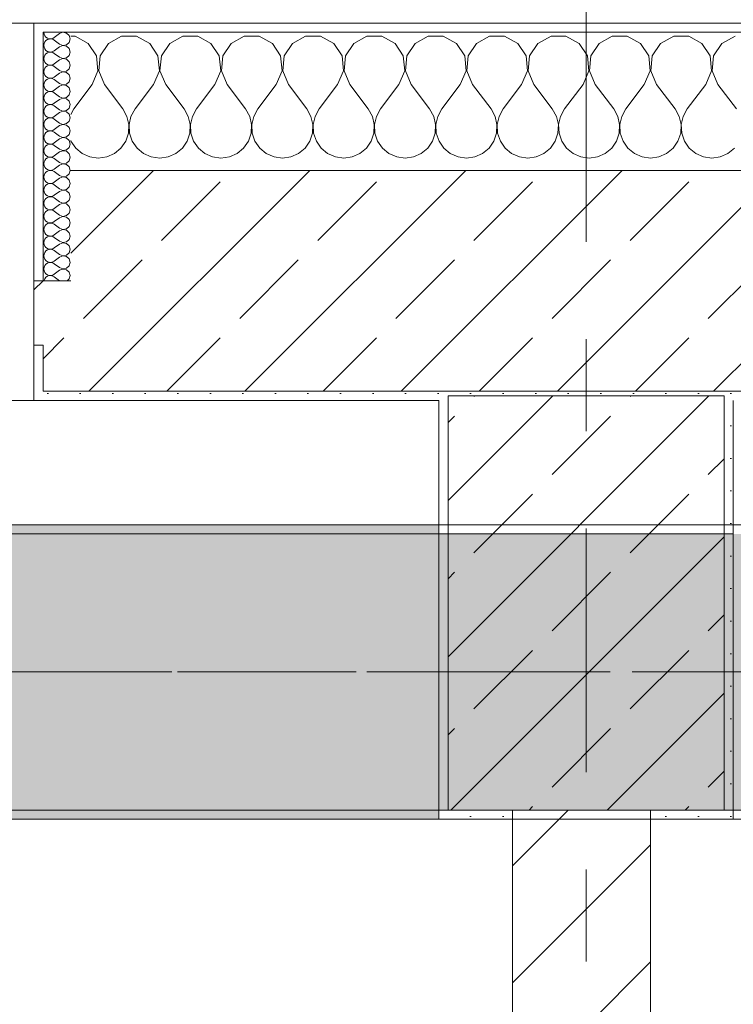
# Model space of a CAD drawing. Header units: metres. Extents: x -3.6 to 84.5, y -11 to 16.8.
# Tile 146 of 256: x 39.5 to 40.3, y 12.8 to 13.9. Entities that reach past the tile are written whole.
import ezdxf

# ---------------------------------------------------------------- set-up
doc = ezdxf.new("R2010")
doc.units = ezdxf.units.M
doc.header["$MEASUREMENT"] = 0
for name, pattern in [('Achse', [0.2, 0.1, -0.05, 0, -0.05]), ('Strichlinie doppelt', [0.546806, 0.264583, -0.105833, 0.070556, -0.105833]), ('Wipeout_Contour', [1, 0, -1])]:
    doc.linetypes.add(name, pattern=pattern)
for name, color, linetype in [('451 - Universal.Achsen Raster', 7, 'Continuous'), ('604 - Struktur.Wand Aussen', 7, 'Continuous'), ('605 - Struktur.Wand Innen', 7, 'Continuous'), ('607 - Struktur.Stütze', 7, 'Continuous'), ('608 - Struktur.Träger', 7, 'Continuous')]:
    doc.layers.add(name, color=color, linetype=linetype)
pattern_1 = [(45, (0, 0), (-0.0848528, 0.0848528), []), (45, (-0.04243, 0.04243), (-0.0848528, 0.0848528), [0.09, -0.03])]
pattern_2 = [(45, (0, 0), (-0.01767767, 0.01767767), [0, -0.025])]
pattern_3 = [(0, (0, 0), (0, 0.08660254), [0, -0.05]), (0, (0.025, 0.0433), (0, 0.08660254), [0, -0.05])]

# ---------------------------------------------------------------- blocks, each defined once
blk = doc.blocks.new('*X37')
at = {"layer": '604 - Struktur.Wand Aussen', "color": 7, "linetype": 'Continuous', "lineweight": 5}
for p, q in [((39.5748, 13.8407), (39.57, 13.8407)), ((39.5891, 13.833), (39.5748, 13.8407)), ((39.5981, 13.8195), (39.5891, 13.833)), ((39.6109, 13.833), (39.6019, 13.8195)), ((39.6252, 13.8407), (39.6109, 13.833)), ((39.6415, 13.8407), (39.6252, 13.8407)), ((39.6558, 13.833), (39.6415, 13.8407)), ((39.6648, 13.8195), (39.6558, 13.833)), ((39.6776, 13.833), (39.6686, 13.8195)), ((39.6919, 13.8407), (39.6776, 13.833)), ((39.7081, 13.8407), (39.6919, 13.8407)), ((39.7224, 13.833), (39.7081, 13.8407)), ((39.7314, 13.8195), (39.7224, 13.833)), ((39.7442, 13.833), (39.7352, 13.8195)), ((39.7585, 13.8407), (39.7442, 13.833)), ((39.7748, 13.8407), (39.7585, 13.8407)), ((39.7891, 13.833), (39.7748, 13.8407)), ((39.7981, 13.8195), (39.7891, 13.833)), ((39.8109, 13.833), (39.8019, 13.8195)), ((39.8252, 13.8407), (39.8109, 13.833)), ((39.8415, 13.8407), (39.8252, 13.8407)), ((39.8558, 13.833), (39.8415, 13.8407)), ((39.8648, 13.8195), (39.8558, 13.833)), ((39.8776, 13.833), (39.8686, 13.8195)), ((39.8919, 13.8407), (39.8776, 13.833)), ((39.9081, 13.8407), (39.8919, 13.8407)), ((39.9224, 13.833), (39.9081, 13.8407)), ((39.9314, 13.8195), (39.9224, 13.833)), ((39.9442, 13.833), (39.9352, 13.8195)), ((39.9585, 13.8407), (39.9442, 13.833)), ((39.9748, 13.8407), (39.9585, 13.8407)), ((39.9891, 13.833), (39.9748, 13.8407)), ((39.9981, 13.8195), (39.9891, 13.833)), ((40.0109, 13.833), (40.0019, 13.8195)), ((40.0252, 13.8407), (40.0109, 13.833)), ((40.0415, 13.8407), (40.0252, 13.8407)), ((40.0558, 13.833), (40.0415, 13.8407)), ((40.0648, 13.8195), (40.0558, 13.833)), ((40.0776, 13.833), (40.0686, 13.8195)), ((40.0919, 13.8407), (40.0776, 13.833)), ((40.1081, 13.8407), (40.0919, 13.8407)), ((40.1224, 13.833), (40.1081, 13.8407)), ((40.1314, 13.8195), (40.1224, 13.833)), ((40.1442, 13.833), (40.1352, 13.8195)), ((40.1585, 13.8407), (40.1442, 13.833)), ((40.1748, 13.8407), (40.1585, 13.8407)), ((40.1891, 13.833), (40.1748, 13.8407)), ((40.1981, 13.8195), (40.1891, 13.833)), ((40.2109, 13.833), (40.2019, 13.8195)), ((40.2252, 13.8407), (40.2109, 13.833)), ((40.2415, 13.8407), (40.2252, 13.8407)), ((40.2558, 13.833), (40.2415, 13.8407)), ((40.2648, 13.8195), (40.2558, 13.833)), ((40.2776, 13.833), (40.2686, 13.8195)), ((40.2919, 13.8407), (40.2776, 13.833)), ((39.5996, 13.8033), (39.5981, 13.8195)), ((39.6019, 13.8195), (39.6004, 13.8033)), ((39.6663, 13.8033), (39.6648, 13.8195)), ((39.6686, 13.8195), (39.667, 13.8033)), ((39.733, 13.8033), (39.7314, 13.8195)), ((39.7352, 13.8195), (39.7337, 13.8033)), ((39.7996, 13.8033), (39.7981, 13.8195)), ((39.8019, 13.8195), (39.8004, 13.8033)), ((39.8663, 13.8033), (39.8648, 13.8195)), ((39.8686, 13.8195), (39.867, 13.8033)), ((39.933, 13.8033), (39.9314, 13.8195)), ((39.9352, 13.8195), (39.9337, 13.8033)), ((39.9996, 13.8033), (39.9981, 13.8195)), ((40.0019, 13.8195), (40.0004, 13.8033)), ((40.0663, 13.8033), (40.0648, 13.8195)), ((40.0686, 13.8195), (40.067, 13.8033)), ((40.133, 13.8033), (40.1314, 13.8195)), ((40.1352, 13.8195), (40.1337, 13.8033)), ((40.1996, 13.8033), (40.1981, 13.8195)), ((40.2019, 13.8195), (40.2004, 13.8033)), ((40.2663, 13.8033), (40.2648, 13.8195)), ((40.2686, 13.8195), (40.267, 13.8033)), ((39.5933, 13.7883), (39.5996, 13.8033)), ((39.6004, 13.8033), (39.6067, 13.7883)), ((39.66, 13.7883), (39.6663, 13.8033)), ((39.667, 13.8033), (39.6733, 13.7883)), ((39.7267, 13.7883), (39.733, 13.8033)), ((39.7337, 13.8033), (39.74, 13.7883)), ((39.7933, 13.7883), (39.7996, 13.8033)), ((39.8004, 13.8033), (39.8067, 13.7883)), ((39.86, 13.7883), (39.8663, 13.8033)), ((39.867, 13.8033), (39.8733, 13.7883)), ((39.9267, 13.7883), (39.933, 13.8033)), ((39.9337, 13.8033), (39.94, 13.7883)), ((39.9933, 13.7883), (39.9996, 13.8033)), ((40.0004, 13.8033), (40.0067, 13.7883)), ((40.06, 13.7883), (40.0663, 13.8033)), ((40.067, 13.8033), (40.0733, 13.7883)), ((40.1267, 13.7883), (40.133, 13.8033)), ((40.1337, 13.8033), (40.14, 13.7883)), ((40.1933, 13.7883), (40.1996, 13.8033)), ((40.2004, 13.8033), (40.2067, 13.7883)), ((40.26, 13.7883), (40.2663, 13.8033)), ((40.267, 13.8033), (40.2733, 13.7883)), ((39.5933, 13.7883), (39.5733, 13.7617)), ((39.6067, 13.7883), (39.6267, 13.7617)), ((39.66, 13.7883), (39.64, 13.7617)), ((39.6733, 13.7883), (39.6933, 13.7617)), ((39.7267, 13.7883), (39.7067, 13.7617)), ((39.74, 13.7883), (39.76, 13.7617)), ((39.7933, 13.7883), (39.7733, 13.7617)), ((39.8067, 13.7883), (39.8267, 13.7617)), ((39.86, 13.7883), (39.84, 13.7617)), ((39.8733, 13.7883), (39.8933, 13.7617)), ((39.9267, 13.7883), (39.9067, 13.7617)), ((39.94, 13.7883), (39.96, 13.7617)), ((39.9933, 13.7883), (39.9733, 13.7617)), ((40.0067, 13.7883), (40.0267, 13.7617)), ((40.06, 13.7883), (40.04, 13.7617)), ((40.0733, 13.7883), (40.0933, 13.7617)), ((40.1267, 13.7883), (40.1067, 13.7617)), ((40.14, 13.7883), (40.16, 13.7617)), ((40.1933, 13.7883), (40.1733, 13.7617)), ((40.2067, 13.7883), (40.2267, 13.7617)), ((40.26, 13.7883), (40.24, 13.7617)), ((40.2733, 13.7883), (40.2933, 13.7617)), ((39.5733, 13.7617), (39.57, 13.7556)), ((39.6311, 13.7536), (39.6267, 13.7617)), ((39.64, 13.7617), (39.6355, 13.7536)), ((39.6978, 13.7536), (39.6933, 13.7617)), ((39.7067, 13.7617), (39.7022, 13.7536)), ((39.7645, 13.7536), (39.76, 13.7617)), ((39.7733, 13.7617), (39.7689, 13.7536)), ((39.8311, 13.7536), (39.8267, 13.7617)), ((39.84, 13.7617), (39.8355, 13.7536)), ((39.8978, 13.7536), (39.8933, 13.7617)), ((39.9067, 13.7617), (39.9022, 13.7536)), ((39.9645, 13.7536), (39.96, 13.7617)), ((39.9733, 13.7617), (39.9689, 13.7536)), ((40.0311, 13.7536), (40.0267, 13.7617)), ((40.04, 13.7617), (40.0355, 13.7536)), ((40.0978, 13.7536), (40.0933, 13.7617)), ((40.1067, 13.7617), (40.1022, 13.7536)), ((40.1645, 13.7536), (40.16, 13.7617)), ((40.1733, 13.7617), (40.1689, 13.7536)), ((40.2311, 13.7536), (40.2267, 13.7617)), ((40.24, 13.7617), (40.2355, 13.7536)), ((39.6332, 13.7447), (39.6311, 13.7536)), ((39.6355, 13.7536), (39.6335, 13.7447)), ((39.6999, 13.7447), (39.6978, 13.7536)), ((39.7022, 13.7536), (39.7001, 13.7447)), ((39.7665, 13.7447), (39.7645, 13.7536)), ((39.7689, 13.7536), (39.7668, 13.7447)), ((39.8332, 13.7447), (39.8311, 13.7536)), ((39.8355, 13.7536), (39.8335, 13.7447)), ((39.8999, 13.7447), (39.8978, 13.7536)), ((39.9022, 13.7536), (39.9001, 13.7447)), ((39.9665, 13.7447), (39.9645, 13.7536)), ((39.9689, 13.7536), (39.9668, 13.7447)), ((40.0332, 13.7447), (40.0311, 13.7536)), ((40.0355, 13.7536), (40.0335, 13.7447)), ((40.0999, 13.7447), (40.0978, 13.7536)), ((40.1022, 13.7536), (40.1001, 13.7447)), ((40.1665, 13.7447), (40.1645, 13.7536)), ((40.1689, 13.7536), (40.1668, 13.7447)), ((40.2332, 13.7447), (40.2311, 13.7536)), ((40.2355, 13.7536), (40.2335, 13.7447)), ((39.6328, 13.7355), (39.6332, 13.7447)), ((39.6335, 13.7447), (39.6339, 13.7355)), ((39.6994, 13.7355), (39.6999, 13.7447)), ((39.7001, 13.7447), (39.7006, 13.7355)), ((39.7661, 13.7355), (39.7665, 13.7447)), ((39.7668, 13.7447), (39.7672, 13.7355)), ((39.8328, 13.7355), (39.8332, 13.7447)), ((39.8335, 13.7447), (39.8339, 13.7355)), ((39.8994, 13.7355), (39.8999, 13.7447)), ((39.9001, 13.7447), (39.9006, 13.7355)), ((39.9661, 13.7355), (39.9665, 13.7447)), ((39.9668, 13.7447), (39.9672, 13.7355)), ((40.0328, 13.7355), (40.0332, 13.7447)), ((40.0335, 13.7447), (40.0339, 13.7355)), ((40.0994, 13.7355), (40.0999, 13.7447)), ((40.1001, 13.7447), (40.1006, 13.7355)), ((40.1661, 13.7355), (40.1665, 13.7447)), ((40.1668, 13.7447), (40.1672, 13.7355)), ((40.2328, 13.7355), (40.2332, 13.7447)), ((40.2335, 13.7447), (40.2339, 13.7355)), ((39.57, 13.7273), (39.5702, 13.7268)), ((39.5702, 13.7268), (39.5754, 13.7192)), ((39.6246, 13.7192), (39.6298, 13.7268)), ((39.6298, 13.7268), (39.6328, 13.7355)), ((39.6339, 13.7355), (39.6369, 13.7268)), ((39.6369, 13.7268), (39.6421, 13.7192)), ((39.6913, 13.7192), (39.6965, 13.7268)), ((39.6965, 13.7268), (39.6994, 13.7355)), ((39.7006, 13.7355), (39.7035, 13.7268)), ((39.7035, 13.7268), (39.7087, 13.7192)), ((39.7579, 13.7192), (39.7631, 13.7268)), ((39.7631, 13.7268), (39.7661, 13.7355)), ((39.7672, 13.7355), (39.7702, 13.7268)), ((39.7702, 13.7268), (39.7754, 13.7192)), ((39.8246, 13.7192), (39.8298, 13.7268)), ((39.8298, 13.7268), (39.8328, 13.7355)), ((39.8339, 13.7355), (39.8369, 13.7268)), ((39.8369, 13.7268), (39.8421, 13.7192)), ((39.8913, 13.7192), (39.8965, 13.7268)), ((39.8965, 13.7268), (39.8994, 13.7355)), ((39.9006, 13.7355), (39.9035, 13.7268)), ((39.9035, 13.7268), (39.9087, 13.7192)), ((39.9579, 13.7192), (39.9631, 13.7268)), ((39.9631, 13.7268), (39.9661, 13.7355)), ((39.9672, 13.7355), (39.9702, 13.7268)), ((39.9702, 13.7268), (39.9754, 13.7192)), ((40.0246, 13.7192), (40.0298, 13.7268)), ((40.0298, 13.7268), (40.0328, 13.7355)), ((40.0339, 13.7355), (40.0369, 13.7268)), ((40.0369, 13.7268), (40.0421, 13.7192)), ((40.0913, 13.7192), (40.0965, 13.7268)), ((40.0965, 13.7268), (40.0994, 13.7355)), ((40.1006, 13.7355), (40.1035, 13.7268)), ((40.1035, 13.7268), (40.1087, 13.7192)), ((40.1579, 13.7192), (40.1631, 13.7268)), ((40.1631, 13.7268), (40.1661, 13.7355)), ((40.1672, 13.7355), (40.1702, 13.7268)), ((40.1702, 13.7268), (40.1754, 13.7192)), ((40.2246, 13.7192), (40.2298, 13.7268)), ((40.2298, 13.7268), (40.2328, 13.7355)), ((40.2339, 13.7355), (40.2369, 13.7268)), ((40.2369, 13.7268), (40.2421, 13.7192)), ((39.5754, 13.7192), (39.5825, 13.7133)), ((39.6175, 13.7133), (39.6246, 13.7192)), ((39.6421, 13.7192), (39.6491, 13.7133)), ((39.6842, 13.7133), (39.6913, 13.7192)), ((39.7087, 13.7192), (39.7158, 13.7133)), ((39.7509, 13.7133), (39.7579, 13.7192)), ((39.7754, 13.7192), (39.7825, 13.7133)), ((39.8175, 13.7133), (39.8246, 13.7192)), ((39.8421, 13.7192), (39.8491, 13.7133)), ((39.8842, 13.7133), (39.8913, 13.7192)), ((39.9087, 13.7192), (39.9158, 13.7133)), ((39.9509, 13.7133), (39.9579, 13.7192)), ((39.9754, 13.7192), (39.9825, 13.7133)), ((40.0175, 13.7133), (40.0246, 13.7192)), ((40.0421, 13.7192), (40.0491, 13.7133)), ((40.0842, 13.7133), (40.0913, 13.7192)), ((40.1087, 13.7192), (40.1158, 13.7133)), ((40.1509, 13.7133), (40.1579, 13.7192)), ((40.1754, 13.7192), (40.1825, 13.7133)), ((40.2175, 13.7133), (40.2246, 13.7192)), ((40.2421, 13.7192), (40.2491, 13.7133)), ((40.2842, 13.7133), (40.2913, 13.7192)), ((39.5825, 13.7133), (39.5909, 13.7096)), ((39.5909, 13.7096), (39.6, 13.7083)), ((39.6, 13.7083), (39.6091, 13.7096)), ((39.6091, 13.7096), (39.6175, 13.7133)), ((39.6491, 13.7133), (39.6576, 13.7096)), ((39.6576, 13.7096), (39.6667, 13.7083)), ((39.6667, 13.7083), (39.6758, 13.7096)), ((39.6758, 13.7096), (39.6842, 13.7133)), ((39.7158, 13.7133), (39.7242, 13.7096)), ((39.7242, 13.7096), (39.7333, 13.7083)), ((39.7333, 13.7083), (39.7424, 13.7096)), ((39.7424, 13.7096), (39.7509, 13.7133)), ((39.7825, 13.7133), (39.7909, 13.7096)), ((39.7909, 13.7096), (39.8, 13.7083)), ((39.8, 13.7083), (39.8091, 13.7096)), ((39.8091, 13.7096), (39.8175, 13.7133)), ((39.8491, 13.7133), (39.8576, 13.7096)), ((39.8576, 13.7096), (39.8667, 13.7083)), ((39.8667, 13.7083), (39.8758, 13.7096)), ((39.8758, 13.7096), (39.8842, 13.7133)), ((39.9158, 13.7133), (39.9242, 13.7096)), ((39.9242, 13.7096), (39.9333, 13.7083)), ((39.9333, 13.7083), (39.9424, 13.7096)), ((39.9424, 13.7096), (39.9509, 13.7133)), ((39.9825, 13.7133), (39.9909, 13.7096)), ((39.9909, 13.7096), (40, 13.7083)), ((40, 13.7083), (40.0091, 13.7096)), ((40.0091, 13.7096), (40.0175, 13.7133)), ((40.0491, 13.7133), (40.0576, 13.7096)), ((40.0576, 13.7096), (40.0667, 13.7083)), ((40.0667, 13.7083), (40.0758, 13.7096)), ((40.0758, 13.7096), (40.0842, 13.7133)), ((40.1158, 13.7133), (40.1242, 13.7096)), ((40.1242, 13.7096), (40.1333, 13.7083)), ((40.1333, 13.7083), (40.1424, 13.7096)), ((40.1424, 13.7096), (40.1509, 13.7133)), ((40.1825, 13.7133), (40.1909, 13.7096)), ((40.1909, 13.7096), (40.2, 13.7083)), ((40.2, 13.7083), (40.2091, 13.7096)), ((40.2091, 13.7096), (40.2175, 13.7133)), ((40.2491, 13.7133), (40.2576, 13.7096)), ((40.2576, 13.7096), (40.2667, 13.7083)), ((40.2667, 13.7083), (40.2758, 13.7096)), ((40.2758, 13.7096), (40.2842, 13.7133))]:
    blk.add_line(p, q, dxfattribs=at)
blk = doc.blocks.new('*X62')
at = {"layer": '604 - Struktur.Wand Aussen', "color": 7, "linetype": 'Continuous', "lineweight": 5}
for p, q in [((39.5407, 13.845), (39.541, 13.843)), ((39.541, 13.843), (39.5418, 13.8412)), ((39.5579, 13.8436), (39.5521, 13.8393)), ((39.5615, 13.845), (39.5579, 13.8436)), ((39.5653, 13.8442), (39.5615, 13.845)), ((39.5682, 13.8416), (39.5653, 13.8442)), ((39.541, 13.8327), (39.5407, 13.8307)), ((39.5418, 13.8345), (39.541, 13.8327)), ((39.5418, 13.8412), (39.543, 13.8397)), ((39.543, 13.836), (39.5418, 13.8345)), ((39.543, 13.8397), (39.5447, 13.8386)), ((39.5447, 13.8371), (39.543, 13.836)), ((39.5447, 13.8386), (39.5465, 13.838)), ((39.5465, 13.8377), (39.5447, 13.8371)), ((39.5465, 13.838), (39.5485, 13.8379)), ((39.5485, 13.8378), (39.5465, 13.8377)), ((39.5485, 13.8379), (39.5504, 13.8383)), ((39.5504, 13.8374), (39.5485, 13.8378)), ((39.5504, 13.8383), (39.5521, 13.8393)), ((39.5521, 13.8364), (39.5504, 13.8374)), ((39.5579, 13.8321), (39.5521, 13.8364)), ((39.5653, 13.8315), (39.5682, 13.8341)), ((39.5693, 13.8379), (39.5682, 13.8416)), ((39.5682, 13.8341), (39.5693, 13.8379)), ((39.5407, 13.8307), (39.541, 13.8288)), ((39.541, 13.8288), (39.5418, 13.827)), ((39.5418, 13.827), (39.543, 13.8254)), ((39.543, 13.8217), (39.5418, 13.8202)), ((39.543, 13.8254), (39.5447, 13.8243)), ((39.5447, 13.8228), (39.543, 13.8217)), ((39.5447, 13.8243), (39.5465, 13.8237)), ((39.5465, 13.8234), (39.5447, 13.8228)), ((39.5465, 13.8237), (39.5485, 13.8236)), ((39.5485, 13.8235), (39.5465, 13.8234)), ((39.5485, 13.8236), (39.5504, 13.824)), ((39.5504, 13.8231), (39.5485, 13.8235)), ((39.5504, 13.824), (39.5521, 13.825)), ((39.5521, 13.8221), (39.5504, 13.8231)), ((39.5579, 13.8293), (39.5521, 13.825)), ((39.5579, 13.8179), (39.5521, 13.8221)), ((39.5579, 13.8321), (39.5615, 13.8307)), ((39.5615, 13.8307), (39.5579, 13.8293)), ((39.5615, 13.8307), (39.5653, 13.8315)), ((39.5653, 13.83), (39.5615, 13.8307)), ((39.5682, 13.8273), (39.5653, 13.83)), ((39.5693, 13.8236), (39.5682, 13.8273)), ((39.5682, 13.8198), (39.5693, 13.8236)), ((39.541, 13.8184), (39.5407, 13.8164)), ((39.5407, 13.8164), (39.541, 13.8145)), ((39.5418, 13.8202), (39.541, 13.8184)), ((39.541, 13.8145), (39.5418, 13.8127)), ((39.5418, 13.8127), (39.543, 13.8112)), ((39.543, 13.8112), (39.5447, 13.81)), ((39.5579, 13.815), (39.5521, 13.8107)), ((39.5579, 13.8179), (39.5615, 13.8165)), ((39.5615, 13.8164), (39.5579, 13.815)), ((39.5615, 13.8165), (39.5653, 13.8172)), ((39.5653, 13.8157), (39.5615, 13.8164)), ((39.5653, 13.8172), (39.5682, 13.8198)), ((39.5682, 13.813), (39.5653, 13.8157)), ((39.5693, 13.8093), (39.5682, 13.813)), ((39.541, 13.8041), (39.5407, 13.8021)), ((39.5407, 13.8021), (39.541, 13.8002)), ((39.5418, 13.8059), (39.541, 13.8041)), ((39.543, 13.8074), (39.5418, 13.8059)), ((39.5447, 13.8085), (39.543, 13.8074)), ((39.5447, 13.81), (39.5465, 13.8094)), ((39.5465, 13.8092), (39.5447, 13.8085)), ((39.5465, 13.8094), (39.5485, 13.8093)), ((39.5485, 13.8093), (39.5465, 13.8092)), ((39.5485, 13.8093), (39.5504, 13.8098)), ((39.5504, 13.8088), (39.5485, 13.8093)), ((39.5504, 13.8098), (39.5521, 13.8107)), ((39.5521, 13.8079), (39.5504, 13.8088)), ((39.5579, 13.8036), (39.5521, 13.8079)), ((39.5579, 13.8007), (39.5521, 13.7964)), ((39.5579, 13.8036), (39.5615, 13.8022)), ((39.5615, 13.8021), (39.5579, 13.8007)), ((39.5615, 13.8022), (39.5653, 13.8029)), ((39.5653, 13.8014), (39.5615, 13.8021)), ((39.5653, 13.8029), (39.5682, 13.8055)), ((39.5682, 13.7988), (39.5653, 13.8014)), ((39.5682, 13.8055), (39.5693, 13.8093)), ((39.541, 13.7898), (39.5407, 13.7879)), ((39.541, 13.8002), (39.5418, 13.7984)), ((39.5418, 13.7916), (39.541, 13.7898)), ((39.5418, 13.7984), (39.543, 13.7969)), ((39.543, 13.7931), (39.5418, 13.7916)), ((39.543, 13.7969), (39.5447, 13.7958)), ((39.5447, 13.7942), (39.543, 13.7931)), ((39.5447, 13.7958), (39.5465, 13.7951)), ((39.5465, 13.7949), (39.5447, 13.7942)), ((39.5465, 13.7951), (39.5485, 13.795)), ((39.5485, 13.795), (39.5465, 13.7949)), ((39.5485, 13.795), (39.5504, 13.7955)), ((39.5504, 13.7945), (39.5485, 13.795)), ((39.5504, 13.7955), (39.5521, 13.7964)), ((39.5521, 13.7936), (39.5504, 13.7945)), ((39.5579, 13.7893), (39.5521, 13.7936)), ((39.5653, 13.7886), (39.5682, 13.7912)), ((39.5693, 13.795), (39.5682, 13.7988)), ((39.5682, 13.7912), (39.5693, 13.795)), ((39.5407, 13.7879), (39.541, 13.7859)), ((39.541, 13.7859), (39.5418, 13.7841)), ((39.5418, 13.7841), (39.543, 13.7826)), ((39.543, 13.7788), (39.5418, 13.7773)), ((39.543, 13.7826), (39.5447, 13.7815)), ((39.5447, 13.78), (39.543, 13.7788)), ((39.5447, 13.7815), (39.5465, 13.7808)), ((39.5465, 13.7806), (39.5447, 13.78)), ((39.5465, 13.7808), (39.5485, 13.7807)), ((39.5485, 13.7807), (39.5465, 13.7806)), ((39.5485, 13.7807), (39.5504, 13.7812)), ((39.5504, 13.7802), (39.5485, 13.7807)), ((39.5504, 13.7812), (39.5521, 13.7821)), ((39.5521, 13.7793), (39.5504, 13.7802)), ((39.5579, 13.7864), (39.5521, 13.7821)), ((39.5579, 13.775), (39.5521, 13.7793)), ((39.5579, 13.7893), (39.5615, 13.7879)), ((39.5615, 13.7878), (39.5579, 13.7864)), ((39.5615, 13.7879), (39.5653, 13.7886)), ((39.5653, 13.7871), (39.5615, 13.7878)), ((39.5682, 13.7845), (39.5653, 13.7871)), ((39.5693, 13.7807), (39.5682, 13.7845)), ((39.5682, 13.777), (39.5693, 13.7807)), ((39.541, 13.7755), (39.5407, 13.7736)), ((39.5407, 13.7736), (39.541, 13.7716)), ((39.5418, 13.7773), (39.541, 13.7755)), ((39.541, 13.7716), (39.5418, 13.7698)), ((39.5418, 13.7698), (39.543, 13.7683)), ((39.543, 13.7683), (39.5447, 13.7672)), ((39.5579, 13.7721), (39.5521, 13.7679)), ((39.5579, 13.775), (39.5615, 13.7736)), ((39.5615, 13.7735), (39.5579, 13.7721)), ((39.5615, 13.7736), (39.5653, 13.7743)), ((39.5653, 13.7728), (39.5615, 13.7735)), ((39.5653, 13.7743), (39.5682, 13.777)), ((39.5682, 13.7702), (39.5653, 13.7728)), ((39.5693, 13.7664), (39.5682, 13.7702)), ((39.541, 13.7612), (39.5407, 13.7593)), ((39.5407, 13.7593), (39.541, 13.7573)), ((39.5418, 13.763), (39.541, 13.7612)), ((39.543, 13.7646), (39.5418, 13.763)), ((39.5447, 13.7657), (39.543, 13.7646)), ((39.5447, 13.7672), (39.5465, 13.7666)), ((39.5465, 13.7663), (39.5447, 13.7657)), ((39.5465, 13.7666), (39.5485, 13.7665)), ((39.5485, 13.7664), (39.5465, 13.7663)), ((39.5485, 13.7665), (39.5504, 13.7669)), ((39.5504, 13.766), (39.5485, 13.7664)), ((39.5504, 13.7669), (39.5521, 13.7679)), ((39.5521, 13.765), (39.5504, 13.766)), ((39.5579, 13.7607), (39.5521, 13.765)), ((39.5579, 13.7579), (39.5521, 13.7536)), ((39.5579, 13.7607), (39.5615, 13.7593)), ((39.5615, 13.7593), (39.5579, 13.7579)), ((39.5615, 13.7593), (39.5653, 13.76)), ((39.5653, 13.7585), (39.5615, 13.7593)), ((39.5653, 13.76), (39.5682, 13.7627)), ((39.5682, 13.7559), (39.5653, 13.7585)), ((39.5682, 13.7627), (39.5693, 13.7664)), ((39.541, 13.747), (39.5407, 13.745)), ((39.541, 13.7573), (39.5418, 13.7555)), ((39.5418, 13.7488), (39.541, 13.747)), ((39.5418, 13.7555), (39.543, 13.754)), ((39.543, 13.7503), (39.5418, 13.7488)), ((39.543, 13.754), (39.5447, 13.7529)), ((39.5447, 13.7514), (39.543, 13.7503)), ((39.5447, 13.7529), (39.5465, 13.7523)), ((39.5465, 13.752), (39.5447, 13.7514)), ((39.5465, 13.7523), (39.5485, 13.7522)), ((39.5485, 13.7521), (39.5465, 13.752)), ((39.5485, 13.7522), (39.5504, 13.7526)), ((39.5504, 13.7517), (39.5485, 13.7521)), ((39.5504, 13.7526), (39.5521, 13.7536)), ((39.5521, 13.7507), (39.5504, 13.7517)), ((39.5579, 13.7464), (39.5521, 13.7507)), ((39.5653, 13.7458), (39.5682, 13.7484)), ((39.5693, 13.7521), (39.5682, 13.7559)), ((39.5682, 13.7484), (39.5693, 13.7521)), ((39.5407, 13.745), (39.541, 13.743)), ((39.541, 13.743), (39.5418, 13.7412)), ((39.5418, 13.7412), (39.543, 13.7397)), ((39.543, 13.7397), (39.5447, 13.7386)), ((39.5447, 13.7371), (39.543, 13.736)), ((39.5447, 13.7386), (39.5465, 13.738)), ((39.5465, 13.7377), (39.5447, 13.7371)), ((39.5465, 13.738), (39.5485, 13.7379)), ((39.5485, 13.7378), (39.5465, 13.7377)), ((39.5485, 13.7379), (39.5504, 13.7383)), ((39.5504, 13.7374), (39.5485, 13.7378)), ((39.5504, 13.7383), (39.5521, 13.7393)), ((39.5521, 13.7364), (39.5504, 13.7374)), ((39.5579, 13.7436), (39.5521, 13.7393)), ((39.5579, 13.7321), (39.5521, 13.7364)), ((39.5579, 13.7464), (39.5615, 13.745)), ((39.5615, 13.745), (39.5579, 13.7436)), ((39.5615, 13.745), (39.5653, 13.7458)), ((39.5653, 13.7442), (39.5615, 13.745)), ((39.5682, 13.7416), (39.5653, 13.7442)), ((39.5693, 13.7379), (39.5682, 13.7416)), ((39.5682, 13.7341), (39.5693, 13.7379)), ((39.541, 13.7327), (39.5407, 13.7307)), ((39.5407, 13.7307), (39.541, 13.7288)), ((39.5418, 13.7345), (39.541, 13.7327)), ((39.541, 13.7288), (39.5418, 13.727)), ((39.543, 13.736), (39.5418, 13.7345)), ((39.5418, 13.727), (39.543, 13.7254)), ((39.543, 13.7254), (39.5447, 13.7243)), ((39.5579, 13.7293), (39.5521, 13.725)), ((39.5579, 13.7321), (39.5615, 13.7307)), ((39.5615, 13.7307), (39.5579, 13.7293)), ((39.5615, 13.7307), (39.5653, 13.7315)), ((39.5653, 13.73), (39.5615, 13.7307)), ((39.5653, 13.7315), (39.5682, 13.7341)), ((39.5682, 13.7273), (39.5653, 13.73)), ((39.5693, 13.7236), (39.5682, 13.7273)), ((39.541, 13.7184), (39.5407, 13.7164)), ((39.5407, 13.7164), (39.541, 13.7145)), ((39.5418, 13.7202), (39.541, 13.7184)), ((39.543, 13.7217), (39.5418, 13.7202)), ((39.5447, 13.7228), (39.543, 13.7217)), ((39.5447, 13.7243), (39.5465, 13.7237)), ((39.5465, 13.7234), (39.5447, 13.7228)), ((39.5465, 13.7237), (39.5485, 13.7236)), ((39.5485, 13.7235), (39.5465, 13.7234)), ((39.5485, 13.7236), (39.5504, 13.724)), ((39.5504, 13.7231), (39.5485, 13.7235)), ((39.5504, 13.724), (39.5521, 13.725)), ((39.5521, 13.7221), (39.5504, 13.7231)), ((39.5579, 13.7179), (39.5521, 13.7221)), ((39.5579, 13.715), (39.5521, 13.7107)), ((39.5579, 13.7179), (39.5615, 13.7165)), ((39.5615, 13.7164), (39.5579, 13.715)), ((39.5615, 13.7165), (39.5653, 13.7172)), ((39.5653, 13.7157), (39.5615, 13.7164)), ((39.5653, 13.7172), (39.5682, 13.7198)), ((39.5682, 13.713), (39.5653, 13.7157)), ((39.5682, 13.7198), (39.5693, 13.7236)), ((39.541, 13.7041), (39.5407, 13.7021)), ((39.541, 13.7145), (39.5418, 13.7127)), ((39.5418, 13.7059), (39.541, 13.7041)), ((39.5418, 13.7127), (39.543, 13.7112)), ((39.543, 13.7074), (39.5418, 13.7059)), ((39.543, 13.7112), (39.5447, 13.71)), ((39.5447, 13.7085), (39.543, 13.7074)), ((39.5447, 13.71), (39.5465, 13.7094)), ((39.5465, 13.7092), (39.5447, 13.7085)), ((39.5465, 13.7094), (39.5485, 13.7093)), ((39.5485, 13.7093), (39.5465, 13.7092)), ((39.5485, 13.7093), (39.5504, 13.7098)), ((39.5504, 13.7088), (39.5485, 13.7093)), ((39.5504, 13.7098), (39.5521, 13.7107)), ((39.5521, 13.7079), (39.5504, 13.7088)), ((39.5579, 13.7036), (39.5521, 13.7079)), ((39.5653, 13.7029), (39.5682, 13.7055)), ((39.5693, 13.7093), (39.5682, 13.713)), ((39.5682, 13.7055), (39.5693, 13.7093)), ((39.5407, 13.7021), (39.541, 13.7002)), ((39.541, 13.7002), (39.5418, 13.6984)), ((39.5418, 13.6984), (39.543, 13.6969)), ((39.543, 13.6969), (39.5447, 13.6958)), ((39.5447, 13.6942), (39.543, 13.6931)), ((39.5447, 13.6958), (39.5465, 13.6951)), ((39.5465, 13.6949), (39.5447, 13.6942)), ((39.5465, 13.6951), (39.5485, 13.695)), ((39.5485, 13.695), (39.5465, 13.6949)), ((39.5485, 13.695), (39.5504, 13.6955)), ((39.5504, 13.6945), (39.5485, 13.695)), ((39.5504, 13.6955), (39.5521, 13.6964)), ((39.5521, 13.6936), (39.5504, 13.6945)), ((39.5579, 13.7007), (39.5521, 13.6964)), ((39.5579, 13.6893), (39.5521, 13.6936)), ((39.5579, 13.7036), (39.5615, 13.7022)), ((39.5615, 13.7021), (39.5579, 13.7007)), ((39.5615, 13.7022), (39.5653, 13.7029)), ((39.5653, 13.7014), (39.5615, 13.7021)), ((39.5682, 13.6988), (39.5653, 13.7014)), ((39.5693, 13.695), (39.5682, 13.6988)), ((39.5682, 13.6912), (39.5693, 13.695)), ((39.541, 13.6898), (39.5407, 13.6879)), ((39.5407, 13.6879), (39.541, 13.6859)), ((39.5418, 13.6916), (39.541, 13.6898)), ((39.541, 13.6859), (39.5418, 13.6841)), ((39.543, 13.6931), (39.5418, 13.6916)), ((39.5418, 13.6841), (39.543, 13.6826)), ((39.543, 13.6826), (39.5447, 13.6815)), ((39.5579, 13.6864), (39.5521, 13.6821)), ((39.5579, 13.6893), (39.5615, 13.6879)), ((39.5615, 13.6878), (39.5579, 13.6864)), ((39.5615, 13.6879), (39.5653, 13.6886)), ((39.5653, 13.6871), (39.5615, 13.6878)), ((39.5653, 13.6886), (39.5682, 13.6912)), ((39.5682, 13.6845), (39.5653, 13.6871)), ((39.5693, 13.6807), (39.5682, 13.6845)), ((39.541, 13.6755), (39.5407, 13.6736)), ((39.5407, 13.6736), (39.541, 13.6716)), ((39.5418, 13.6773), (39.541, 13.6755)), ((39.543, 13.6788), (39.5418, 13.6773)), ((39.5447, 13.68), (39.543, 13.6788)), ((39.5447, 13.6815), (39.5465, 13.6808)), ((39.5465, 13.6806), (39.5447, 13.68)), ((39.5465, 13.6808), (39.5485, 13.6807)), ((39.5485, 13.6807), (39.5465, 13.6806)), ((39.5485, 13.6807), (39.5504, 13.6812)), ((39.5504, 13.6802), (39.5485, 13.6807)), ((39.5504, 13.6812), (39.5521, 13.6821)), ((39.5521, 13.6793), (39.5504, 13.6802)), ((39.5579, 13.675), (39.5521, 13.6793)), ((39.5579, 13.6721), (39.5521, 13.6679)), ((39.5579, 13.675), (39.5615, 13.6736)), ((39.5615, 13.6735), (39.5579, 13.6721)), ((39.5615, 13.6736), (39.5653, 13.6743)), ((39.5653, 13.6728), (39.5615, 13.6735)), ((39.5653, 13.6743), (39.5682, 13.677)), ((39.5682, 13.6702), (39.5653, 13.6728)), ((39.5682, 13.677), (39.5693, 13.6807)), ((39.541, 13.6612), (39.5407, 13.6593)), ((39.541, 13.6716), (39.5418, 13.6698)), ((39.5418, 13.663), (39.541, 13.6612)), ((39.5418, 13.6698), (39.543, 13.6683)), ((39.543, 13.6646), (39.5418, 13.663)), ((39.543, 13.6683), (39.5447, 13.6672)), ((39.5447, 13.6657), (39.543, 13.6646)), ((39.5447, 13.6672), (39.5465, 13.6666)), ((39.5465, 13.6663), (39.5447, 13.6657)), ((39.5465, 13.6666), (39.5485, 13.6665)), ((39.5485, 13.6664), (39.5465, 13.6663)), ((39.5485, 13.6665), (39.5504, 13.6669)), ((39.5504, 13.666), (39.5485, 13.6664)), ((39.5504, 13.6669), (39.5521, 13.6679)), ((39.5521, 13.665), (39.5504, 13.666)), ((39.5579, 13.6607), (39.5521, 13.665)), ((39.5653, 13.66), (39.5682, 13.6627)), ((39.5693, 13.6664), (39.5682, 13.6702)), ((39.5682, 13.6627), (39.5693, 13.6664)), ((39.5407, 13.6593), (39.541, 13.6573)), ((39.541, 13.6573), (39.5418, 13.6555)), ((39.5418, 13.6555), (39.543, 13.654)), ((39.543, 13.654), (39.5447, 13.6529)), ((39.5447, 13.6514), (39.543, 13.6503)), ((39.5447, 13.6529), (39.5465, 13.6523)), ((39.5465, 13.652), (39.5447, 13.6514)), ((39.5465, 13.6523), (39.5485, 13.6522)), ((39.5485, 13.6521), (39.5465, 13.652)), ((39.5485, 13.6522), (39.5504, 13.6526)), ((39.5504, 13.6517), (39.5485, 13.6521)), ((39.5504, 13.6526), (39.5521, 13.6536)), ((39.5521, 13.6507), (39.5504, 13.6517)), ((39.5579, 13.6579), (39.5521, 13.6536)), ((39.5579, 13.6464), (39.5521, 13.6507)), ((39.5579, 13.6607), (39.5615, 13.6593)), ((39.5615, 13.6593), (39.5579, 13.6579)), ((39.5615, 13.6593), (39.5653, 13.66)), ((39.5653, 13.6585), (39.5615, 13.6593)), ((39.5682, 13.6559), (39.5653, 13.6585)), ((39.5693, 13.6521), (39.5682, 13.6559)), ((39.5682, 13.6484), (39.5693, 13.6521)), ((39.541, 13.647), (39.5407, 13.645)), ((39.5407, 13.645), (39.541, 13.643)), ((39.5418, 13.6488), (39.541, 13.647)), ((39.541, 13.643), (39.5418, 13.6412)), ((39.543, 13.6503), (39.5418, 13.6488)), ((39.5418, 13.6412), (39.543, 13.6397)), ((39.5579, 13.6436), (39.5521, 13.6393)), ((39.5579, 13.6464), (39.5615, 13.645)), ((39.5615, 13.645), (39.5579, 13.6436)), ((39.5615, 13.645), (39.5653, 13.6458)), ((39.5653, 13.6442), (39.5615, 13.645)), ((39.5653, 13.6458), (39.5682, 13.6484)), ((39.5682, 13.6416), (39.5653, 13.6442)), ((39.5693, 13.6379), (39.5682, 13.6416)), ((39.541, 13.6327), (39.5407, 13.6307)), ((39.5407, 13.6307), (39.541, 13.6288)), ((39.5418, 13.6345), (39.541, 13.6327)), ((39.543, 13.636), (39.5418, 13.6345)), ((39.543, 13.6397), (39.5447, 13.6386)), ((39.5447, 13.6371), (39.543, 13.636)), ((39.5447, 13.6386), (39.5465, 13.638)), ((39.5465, 13.6377), (39.5447, 13.6371)), ((39.5465, 13.638), (39.5485, 13.6379)), ((39.5485, 13.6378), (39.5465, 13.6377)), ((39.5485, 13.6379), (39.5504, 13.6383)), ((39.5504, 13.6374), (39.5485, 13.6378)), ((39.5504, 13.6383), (39.5521, 13.6393)), ((39.5521, 13.6364), (39.5504, 13.6374)), ((39.5579, 13.6321), (39.5521, 13.6364)), ((39.5579, 13.6293), (39.5521, 13.625)), ((39.5579, 13.6321), (39.5615, 13.6307)), ((39.5615, 13.6307), (39.5579, 13.6293)), ((39.5615, 13.6307), (39.5653, 13.6315)), ((39.5653, 13.63), (39.5615, 13.6307)), ((39.5653, 13.6315), (39.5682, 13.6341)), ((39.5682, 13.6273), (39.5653, 13.63)), ((39.5682, 13.6341), (39.5693, 13.6379)), ((39.541, 13.6184), (39.5407, 13.6164)), ((39.541, 13.6288), (39.5418, 13.627)), ((39.5418, 13.6202), (39.541, 13.6184)), ((39.5418, 13.627), (39.543, 13.6254)), ((39.543, 13.6217), (39.5418, 13.6202)), ((39.543, 13.6254), (39.5447, 13.6243)), ((39.5447, 13.6228), (39.543, 13.6217)), ((39.5447, 13.6243), (39.5465, 13.6237)), ((39.5465, 13.6234), (39.5447, 13.6228)), ((39.5465, 13.6237), (39.5485, 13.6236)), ((39.5485, 13.6235), (39.5465, 13.6234)), ((39.5485, 13.6236), (39.5504, 13.624)), ((39.5504, 13.6231), (39.5485, 13.6235)), ((39.5504, 13.624), (39.5521, 13.625)), ((39.5521, 13.6221), (39.5504, 13.6231)), ((39.5579, 13.6179), (39.5521, 13.6221)), ((39.5653, 13.6172), (39.5682, 13.6198)), ((39.5693, 13.6236), (39.5682, 13.6273)), ((39.5682, 13.6198), (39.5693, 13.6236)), ((39.5407, 13.6164), (39.541, 13.6145)), ((39.541, 13.6145), (39.5418, 13.6127)), ((39.5418, 13.6127), (39.543, 13.6112)), ((39.543, 13.6112), (39.5447, 13.61)), ((39.5447, 13.6085), (39.543, 13.6074)), ((39.5447, 13.61), (39.5465, 13.6094)), ((39.5465, 13.6092), (39.5447, 13.6085)), ((39.5465, 13.6094), (39.5485, 13.6093)), ((39.5485, 13.6093), (39.5465, 13.6092)), ((39.5485, 13.6093), (39.5504, 13.6098)), ((39.5504, 13.6088), (39.5485, 13.6093)), ((39.5504, 13.6098), (39.5521, 13.6107)), ((39.5521, 13.6079), (39.5504, 13.6088)), ((39.5579, 13.615), (39.5521, 13.6107)), ((39.5579, 13.6036), (39.5521, 13.6079)), ((39.5579, 13.6179), (39.5615, 13.6165)), ((39.5615, 13.6164), (39.5579, 13.615)), ((39.5615, 13.6165), (39.5653, 13.6172)), ((39.5653, 13.6157), (39.5615, 13.6164)), ((39.5682, 13.613), (39.5653, 13.6157)), ((39.5693, 13.6093), (39.5682, 13.613)), ((39.5682, 13.6055), (39.5693, 13.6093)), ((39.541, 13.6041), (39.5407, 13.6021)), ((39.5407, 13.6021), (39.541, 13.6002)), ((39.5418, 13.6059), (39.541, 13.6041)), ((39.541, 13.6002), (39.5418, 13.5984)), ((39.543, 13.6074), (39.5418, 13.6059)), ((39.5418, 13.5984), (39.543, 13.5969)), ((39.5579, 13.6007), (39.5521, 13.5964)), ((39.5579, 13.6036), (39.5615, 13.6022)), ((39.5615, 13.6021), (39.5579, 13.6007)), ((39.5615, 13.6022), (39.5653, 13.6029)), ((39.5653, 13.6014), (39.5615, 13.6021)), ((39.5653, 13.6029), (39.5682, 13.6055)), ((39.5682, 13.5988), (39.5653, 13.6014)), ((39.5693, 13.595), (39.5682, 13.5988)), ((39.541, 13.5898), (39.5407, 13.5879)), ((39.5407, 13.5879), (39.541, 13.5859)), ((39.5418, 13.5916), (39.541, 13.5898)), ((39.543, 13.5931), (39.5418, 13.5916)), ((39.543, 13.5969), (39.5447, 13.5958)), ((39.5447, 13.5942), (39.543, 13.5931)), ((39.5447, 13.5958), (39.5465, 13.5951)), ((39.5465, 13.5949), (39.5447, 13.5942)), ((39.5465, 13.5951), (39.5485, 13.595)), ((39.5485, 13.595), (39.5465, 13.5949)), ((39.5485, 13.595), (39.5504, 13.5955)), ((39.5504, 13.5945), (39.5485, 13.595)), ((39.5504, 13.5955), (39.5521, 13.5964)), ((39.5521, 13.5936), (39.5504, 13.5945)), ((39.5579, 13.5893), (39.5521, 13.5936)), ((39.5579, 13.5864), (39.5521, 13.5821)), ((39.5579, 13.5893), (39.5615, 13.5879)), ((39.5615, 13.5878), (39.5579, 13.5864)), ((39.5615, 13.5879), (39.5653, 13.5886)), ((39.5653, 13.5871), (39.5615, 13.5878)), ((39.5653, 13.5886), (39.5682, 13.5912)), ((39.5682, 13.5845), (39.5653, 13.5871)), ((39.5682, 13.5912), (39.5693, 13.595)), ((39.541, 13.5859), (39.5418, 13.5841)), ((39.5418, 13.5773), (39.541, 13.5755)), ((39.5418, 13.5841), (39.543, 13.5826)), ((39.543, 13.5788), (39.5418, 13.5773)), ((39.543, 13.5826), (39.5447, 13.5815)), ((39.5447, 13.58), (39.543, 13.5788)), ((39.5447, 13.5815), (39.5465, 13.5808)), ((39.5465, 13.5806), (39.5447, 13.58)), ((39.5465, 13.5808), (39.5485, 13.5807)), ((39.5485, 13.5807), (39.5465, 13.5806)), ((39.5485, 13.5807), (39.5504, 13.5812)), ((39.5504, 13.5802), (39.5485, 13.5807)), ((39.5504, 13.5812), (39.5521, 13.5821)), ((39.5521, 13.5793), (39.5504, 13.5802)), ((39.5579, 13.575), (39.5521, 13.5793)), ((39.5661, 13.575), (39.5682, 13.577)), ((39.5693, 13.5807), (39.5682, 13.5845)), ((39.5682, 13.577), (39.5693, 13.5807)), ((39.541, 13.5755), (39.5409, 13.575))]:
    blk.add_line(p, q, dxfattribs=at)

msp = doc.modelspace()

# ---------------------------------------------------------------- hatches: boundary and pattern name
at = {"layer": '604 - Struktur.Wand Aussen', "linetype": 'Continuous', "lineweight": 0, "true_color": 0x000000}
h = msp.add_hatch(dxfattribs=at)
h.set_pattern_fill('Verputz_0001', color=18, style=0, pattern_type=2)
h.set_pattern_definition(pattern_3)
h.paths.add_polyline_path([(39.54, 13.855), (39.53, 13.855), (39.53, 13.575), (39.54, 13.575)])
h = msp.add_hatch(dxfattribs=at)
h.set_pattern_fill('Verputz_0001', color=18, style=0, pattern_type=2)
h.set_pattern_definition(pattern_3)
h.paths.add_polyline_path([(39.54, 13.855), (39.54, 13.845), (40.71, 13.845), (40.71, 13.855)])
h = msp.add_hatch(dxfattribs=at)
h.set_pattern_fill('Beton__Stahlbeton_0001', color=18, style=0, pattern_type=2)
h.set_pattern_definition(pattern_1)
h.paths.add_polyline_path([(39.53, 13.505), (39.54, 13.505), (39.54, 13.455), (40.71, 13.455), (40.71, 13.505), (40.72, 13.505), (40.72, 13.575), (40.71, 13.575), (40.68, 13.575), (40.68, 13.695), (39.57, 13.695), (39.57, 13.575), (39.54, 13.575), (39.53, 13.575)])
h = msp.add_hatch(dxfattribs=at)
h.set_pattern_fill('Gips_0001', color=18, style=0, pattern_type=2)
h.set_pattern_definition(pattern_2)
h.paths.add_polyline_path([(39.54, 13.445), (39.54, 13.505), (39.53, 13.505), (39.53, 13.445)])
h = msp.add_hatch(dxfattribs=at)
h.set_pattern_fill('Gips_0001', color=18, style=0, pattern_type=2)
h.set_pattern_definition(pattern_2)
h.paths.add_polyline_path([(39.54, 13.445), (39.97, 13.445), (39.97, 13.455), (39.54, 13.455)])
at = {"layer": '607 - Struktur.Stütze', "linetype": 'Continuous', "lineweight": 0, "true_color": 0x000000}
h = msp.add_hatch(dxfattribs=at)
h.set_pattern_fill('Gips_0001', color=18, style=0, pattern_type=2)
h.set_pattern_definition(pattern_2)
h.paths.add_polyline_path([(39.97, 13.445), (39.98, 13.445), (39.98, 13.45), (40.28, 13.45), (40.28, 13.445), (40.29, 13.445), (40.29, 13.455), (39.97, 13.455)])
h = msp.add_hatch(dxfattribs=at)
h.set_pattern_fill('Beton__Stahlbeton_0001', color=18, style=0, pattern_type=2)
h.set_pattern_definition(pattern_1)
h.paths.add_polyline_path([(39.98, 13), (40.28, 13), (40.28, 13.45), (39.98, 13.45)])
h = msp.add_hatch(dxfattribs=at)
h.set_pattern_fill('Gips_0001', color=18, style=0, pattern_type=2)
h.set_pattern_definition(pattern_2)
h.paths.add_polyline_path([(39.97, 13.445), (39.97, 12.99), (40.05, 12.99), (40.05, 13), (39.98, 13), (39.98, 13.445)])
h = msp.add_hatch(dxfattribs=at)
h.set_pattern_fill('Gips_0001', color=18, style=0, pattern_type=2)
h.set_pattern_definition(pattern_2)
h.paths.add_polyline_path([(40.28, 13), (40.2, 13), (40.2, 12.99), (40.29, 12.99), (40.29, 13.445), (40.28, 13.445)])
at = {"layer": '608 - Struktur.Träger', "linetype": 'Continuous', "lineweight": 0, "true_color": 0x000000}
h = msp.add_hatch(dxfattribs=at)
h.set_pattern_fill('Gips_0001', color=18, style=0, pattern_type=2)
h.set_pattern_definition(pattern_2)
h.paths.add_polyline_path([(36.69, 13.3), (39.97, 13.3), (39.97, 13.31), (36.69, 13.31)])
h = msp.add_hatch(dxfattribs=at)
h.set_pattern_fill('Gips_0001', color=18, style=0, pattern_type=2)
h.set_pattern_definition(pattern_2)
h.paths.add_polyline_path([(36.69, 12.99), (39.97, 12.99), (39.97, 13), (36.69, 13)])

# ---------------------------------------------------------------- linework, layer by layer
at = {"layer": '451 - Universal.Achsen Raster', "color": 160, "linetype": 'Strichlinie doppelt', "lineweight": 9, "true_color": 0x3232ff}
msp.add_line((64.935, 13.15), (-3.175, 13.15), dxfattribs=at)
at = {"layer": '604 - Struktur.Wand Aussen', "color": 7, "linetype": 'Continuous', "lineweight": 13}
for p, q in [((39.53, 13.855), (37.13, 13.855)), ((40.68, 13.695), (39.57, 13.695)), ((39.53, 13.575), (39.53, 13.505)), ((39.54, 13.455), (39.54, 13.505)), ((39.54, 13.455), (40.71, 13.455)), ((37.13, 13.445), (39.53, 13.445))]:
    msp.add_line(p, q, dxfattribs=at)
at = {"layer": '604 - Struktur.Wand Aussen', "color": 7, "linetype": 'Continuous', "lineweight": 5}
for p, q in [((39.53, 13.855), (39.53, 13.845)), ((39.54, 13.855), (39.53, 13.855)), ((39.53, 13.845), (39.53, 13.705)), ((39.57, 13.845), (39.54, 13.845)), ((39.54, 13.575), (39.54, 13.845)), ((39.54, 13.845), (39.54, 13.575)), ((40.68, 13.845), (39.57, 13.845)), ((39.53, 13.705), (39.53, 13.695)), ((39.53, 13.695), (39.53, 13.575)), ((39.54, 13.575), (39.53, 13.575)), ((39.57, 13.575), (39.54, 13.575)), ((39.53, 13.505), (39.53, 13.455)), ((39.54, 13.505), (39.53, 13.505)), ((39.53, 13.455), (39.53, 13.445)), ((39.54, 13.445), (39.53, 13.445))]:
    msp.add_line(p, q, dxfattribs=at)
at = {"layer": '604 - Struktur.Wand Aussen', "color": 7, "linetype": 'Continuous', "lineweight": 5, "flags": 128}
for points in [[(40.71, 13.855), (39.54, 13.855)], [(39.54, 13.445), (39.97, 13.445)]]:
    msp.add_lwpolyline(points, dxfattribs=at)
at = {"layer": '607 - Struktur.Stütze', "color": 7, "linetype": 'Continuous', "lineweight": 13, "flags": 128}
msp.add_lwpolyline([(39.98, 13), (40.28, 13), (40.28, 13.45), (39.98, 13.45)], close=True, dxfattribs=at)
at = {"layer": '607 - Struktur.Stütze', "color": 7, "linetype": 'Continuous', "lineweight": 5, "flags": 128}
for points in [[(39.97, 13.445), (39.97, 12.99), (40.05, 12.99)], [(40.2, 12.99), (40.29, 12.99), (40.29, 13.445)]]:
    msp.add_lwpolyline(points, dxfattribs=at)
at = {"layer": '608 - Struktur.Träger', "color": 7, "linetype": 'Continuous', "lineweight": 13}
for p, q in [((14.78, 13.31), (47.48, 13.31)), ((39.97, 13.3), (36.69, 13.3)), ((40.29, 13.3), (39.97, 13.3))]:
    msp.add_line(p, q, dxfattribs=at)
at = {"layer": '608 - Struktur.Träger', "color": 7, "linetype": 'Continuous', "lineweight": 5}
for p, q in [((39.97, 13.31), (36.69, 13.31)), ((39.97, 13.31), (39.97, 13.3)), ((39.97, 13), (39.97, 12.99)), ((39.97, 12.99), (36.69, 12.99))]:
    msp.add_line(p, q, dxfattribs=at)
at = {"layer": '608 - Struktur.Träger', "color": 7, "linetype": 'Achse', "lineweight": 9}
msp.add_line((14.78, 13.15), (47.48, 13.15), dxfattribs=at)

# ---------------------------------------------------------------- block references
at = {"layer": '604 - Struktur.Wand Aussen', "color": 7, "lineweight": 18}
for name in ['*X62', '*X37']:
    msp.add_blockref(name, (0, 0), dxfattribs=at)

# ---------------------------------------------------------------- next in the draw order: wipeouts: each hides what was drawn before it
at = {"color": 254, "linetype": 'Wipeout_Contour', "lineweight": 0, "ltscale": 167.485857}
msp.add_wipeout([(40.05, 13), (40.05, 10.85), (40.2, 10.85), (40.2, 13)], dxfattribs=at).dxf.layer = '605 - Struktur.Wand Innen'

# ---------------------------------------------------------------- next in the draw order: hatches: boundary and pattern name
at = {"layer": '605 - Struktur.Wand Innen', "linetype": 'Continuous', "lineweight": 0, "true_color": 0x000000}
h = msp.add_hatch(dxfattribs=at)
h.set_pattern_fill('MW_Ziegel_0001', color=18, style=0, pattern_type=2)
h.set_pattern_definition([(45, (0, 0), (-0.0636396, 0.0636396), [])])
h.paths.add_polyline_path([(40.05, 13), (40.05, 10.85), (40.2, 10.85), (40.2, 13)])
at = {"layer": '608 - Struktur.Träger', "linetype": 'Continuous', "lineweight": 0, "true_color": 0x000000}
h = msp.add_hatch(dxfattribs=at)
h.set_pattern_fill('Beton__Stahlbeton_0001', color=18, style=0, pattern_type=2)
h.set_pattern_definition(pattern_1)
h.paths.add_polyline_path([(15.09, 13.3), (14.78, 13.3), (14.78, 13), (15.09, 13), (18.37, 13), (18.69, 13), (21.97, 13), (22.29, 13), (25.57, 13), (25.89, 13), (29.17, 13), (29.49, 13), (32.77, 13), (33.09, 13), (36.37, 13), (36.69, 13), (39.97, 13), (40.29, 13), (43.57, 13), (43.89, 13), (47.17, 13), (47.48, 13), (47.48, 13.3), (47.17, 13.3), (43.89, 13.3), (43.57, 13.3), (40.29, 13.3), (39.97, 13.3), (36.69, 13.3), (36.37, 13.3), (33.09, 13.3), (32.77, 13.3), (29.49, 13.3), (29.17, 13.3), (25.89, 13.3), (25.57, 13.3), (22.29, 13.3), (21.97, 13.3), (18.69, 13.3), (18.37, 13.3)])

# ---------------------------------------------------------------- next in the draw order: linework, layer by layer
at = {"layer": '451 - Universal.Achsen Raster', "color": 160, "linetype": 'Strichlinie doppelt', "lineweight": 9, "true_color": 0x3232ff}
msp.add_line((40.13, -10.585), (40.13, 16.355), dxfattribs=at)
at = {"layer": '605 - Struktur.Wand Innen', "color": 7, "linetype": 'Continuous', "lineweight": 18, "flags": 128}
for points in [[(40.05, 13), (40.05, 10.85)], [(40.2, 10.85), (40.2, 13)]]:
    msp.add_lwpolyline(points, dxfattribs=at)
at = {"layer": '608 - Struktur.Träger', "color": 7, "linetype": 'Continuous', "lineweight": 13}
msp.add_line((14.78, 12.99), (47.48, 12.99), dxfattribs=at)
at = {"layer": '608 - Struktur.Träger', "color": 7, "linetype": 'Continuous', "lineweight": 13, "flags": 128}
msp.add_lwpolyline([(47.48, 13), (47.17, 13), (43.89, 13), (43.57, 13), (40.29, 13), (39.97, 13), (36.69, 13), (36.37, 13), (33.09, 13), (32.77, 13), (29.49, 13), (29.17, 13), (25.89, 13), (25.57, 13), (22.29, 13), (21.97, 13), (18.69, 13), (18.37, 13), (15.09, 13), (14.78, 13)], dxfattribs=at)

doc.saveas('drawing.dxf')
